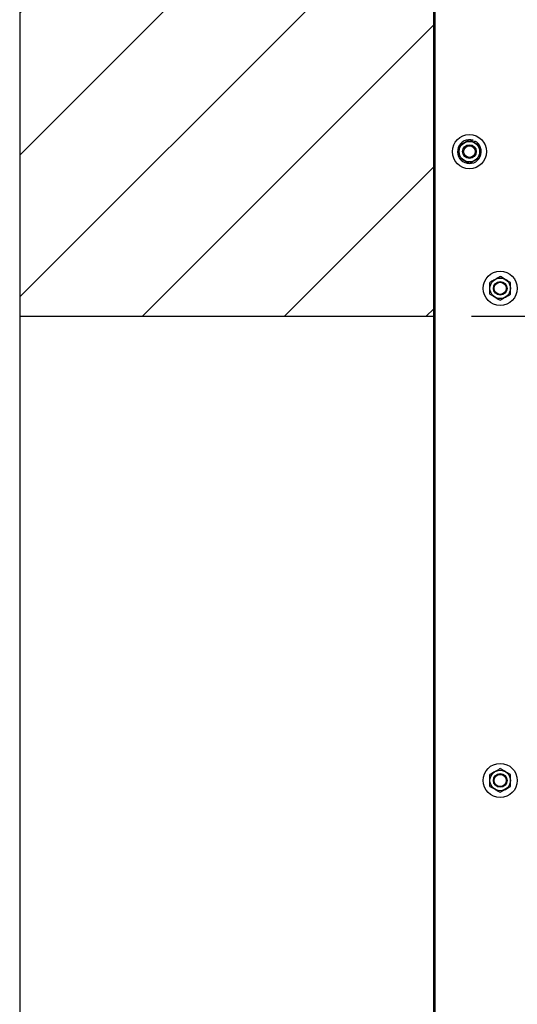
# Model space of a CAD drawing. Header units: inches. Extents: x 170 to 312, y 215 to 248.
# Tile 128 of 256: x 184.727 to 185.347, y 243.268 to 244.494. Entities that reach past the tile are written whole.
import ezdxf

# ---------------------------------------------------------------- set-up
doc = ezdxf.new("R2010")
doc.units = ezdxf.units.IN
doc.header["$LTSCALE"] = 0.25
doc.header["$MEASUREMENT"] = 0
doc.layers.add('ANNOTATIONS', color=1, linetype='Continuous')
doc.layers.add('MOTOR RH', color=7, linetype='Continuous')
doc.styles.add('ARIAL', font='arial.ttf', dxfattribs={"height": 0.09375})
doc.dimstyles.new('STANDARD$0', dxfattribs={"dimtxt": 0.09375, "dimasz": 0.09375, "dimexe": 0.03125, "dimexo": 0.046875, "dimgap": 0.09, "dimtad": 0, "dimtih": 1, "dimtoh": 1, "dimdec": 4, "dimzin": 0, "dimdsep": 46, "dimtxsty": 'ARIAL', "dimcen": 0.09, "dimadec": 0, "dimazin": 0, "dimtfac": 1, "dimtdec": 4, "dimtofl": 0, "dimtmove": 0, "dimatfit": 1, "dimfxl": 1, "dimtolj": 1, "dimtzin": 0, "dimarcsym": 0})

# ---------------------------------------------------------------- blocks, each defined once
blk = doc.blocks.new('*D24')
at = {"layer": 'ANNOTATIONS', "color": 0, "lineweight": -2, "transparency": 16777216}
for p, q in [((185.2897, 244.125), (187.1357, 244.125)), ((187.1044, 244.0313), (187.1044, 242.3317)), ((187.1044, 240.1972), (187.1044, 241.8968)), ((186.3739, 240.1034), (187.1357, 240.1034))]:
    blk.add_line(p, q, dxfattribs=at)
at = {"layer": 'ANNOTATIONS', "color": 0, "transparency": 16777216}
for points in [[(187.0888, 244.0313), (187.12, 244.0313), (187.1044, 244.125)], [(187.0888, 240.1972), (187.12, 240.1972), (187.1044, 240.1034)]]:
    blk.add_solid(points, dxfattribs=at)
at = {"layer": 'defpoints', "color": 0, "transparency": 16777216}
for p in [(185.2428, 244.125), (186.327, 240.1034), (187.1044, 240.1034)]:
    blk.add_point(p, dxfattribs=at)
at = {"layer": 'ANNOTATIONS', "color": 0, "transparency": 16777216, "insert": (187.1044, 242.1142), "char_height": 0.09375, "attachment_point": 5, "style": 'ARIAL'}
blk.add_mtext('\\A1;OPENING\\PHEIGHT', dxfattribs=at)
blk = doc.blocks.new('*D25')
at = {"layer": 'ANNOTATIONS', "color": 0, "lineweight": -2, "transparency": 16777216}
for p, q in [((185.2897, 244.961), (187.7907, 244.961)), ((187.7594, 244.8673), (187.7594, 242.7497)), ((187.7594, 240.1972), (187.7594, 242.3148)), ((187.2942, 240.1034), (187.7907, 240.1034))]:
    blk.add_line(p, q, dxfattribs=at)
at = {"layer": 'ANNOTATIONS', "color": 0, "transparency": 16777216}
for points in [[(187.7438, 244.8673), (187.775, 244.8673), (187.7594, 244.961)], [(187.7438, 240.1972), (187.775, 240.1972), (187.7594, 240.1034)]]:
    blk.add_solid(points, dxfattribs=at)
at = {"layer": 'defpoints', "color": 0, "transparency": 16777216}
for p in [(185.2428, 244.961), (187.2474, 240.1034), (187.7594, 240.1034)]:
    blk.add_point(p, dxfattribs=at)
at = {"layer": 'ANNOTATIONS', "color": 0, "transparency": 16777216, "insert": (187.7594, 242.5322), "char_height": 0.09375, "attachment_point": 5, "style": 'ARIAL'}
blk.add_mtext('\\A1;TOTAL\\PHEIGHT', dxfattribs=at)

msp = doc.modelspace()

# ---------------------------------------------------------------- hatches: boundary and pattern name
at = {"layer": 'MOTOR RH'}
h = msp.add_hatch(dxfattribs=at)
h.set_pattern_fill('ANSI31', color=256, style=0)
h.set_pattern_definition([(45, (-1.9832, -13.09525), (-0.08838835, 0.08838835), [])])
h.paths.add_polyline_path([(184.72721, 244.12505), (185.24283, 244.12505), (185.24283, 245.60178), (185.00634, 245.60178), (185.00634, 245.66644), (184.96792, 245.53308), (184.96792, 245.60178), (184.72721, 245.60178)])

# ---------------------------------------------------------------- linework, layer by layer
for p, q in [((184.72721, 245.60178), (184.72721, 240.10342)), ((185.24283, 240.10342), (185.24283, 245.60178)), ((185.24466, 240.1061), (185.24466, 244.91339)), ((185.29126, 244.34247), (185.2918, 244.34412)), ((185.29303, 244.34144), (185.29394, 244.34323)), ((185.30001, 244.33742), (185.30001, 244.33742)), ((185.30001, 244.32267), (185.30001, 244.32267)), ((184.72721, 244.12505), (185.24283, 244.12505))]:
    msp.add_line(p, q, dxfattribs=at)
for centre, radius in [((185.28724, 244.33004), 0.02129), ((185.28724, 244.33004), 0.01277), ((185.28724, 244.33004), 0.00852), ((185.28724, 244.33004), 0.00719), ((185.32556, 244.15972), 0.02129), ((185.32556, 244.15972), 0.01277), ((185.32556, 244.15972), 0.00852), ((185.32556, 244.15972), 0.0075), ((185.32556, 243.54657), 0.02129), ((185.32556, 243.54657), 0.01277), ((185.32556, 243.54657), 0.00852), ((185.32556, 243.54657), 0.0075)]:
    msp.add_circle(centre, radius, dxfattribs=at)
msp.add_arc((185.28724, 244.33004), 0.0148, 72.05172, 63.05172, dxfattribs=at)
for points, knots in [([(185.28724, 244.34479), (185.28624, 244.34422), (185.28422, 244.34305), (185.28201, 244.34178), (185.28088, 244.34112), (185.28085, 244.3411)], [0, 0, 0, 0, 0.48434207, 0.98631972, 1, 1, 1, 1]), ([(185.29362, 244.3411), (185.29273, 244.34162), (185.29091, 244.34267), (185.28879, 244.34389), (185.28759, 244.34459), (185.28724, 244.34479)], [0, 0, 0, 0, 0.4063025, 0.8272596, 1, 1, 1, 1]), ([(185.29362, 244.3411), (185.29273, 244.34162), (185.29091, 244.34267), (185.28879, 244.34389), (185.28759, 244.34459), (185.28724, 244.34479)], [0, 0, 0, 0, 0.4062955, 0.827261, 1, 1, 1, 1]), ([(185.28085, 244.3411), (185.27996, 244.34059), (185.27813, 244.33954), (185.27602, 244.33831), (185.27481, 244.33762), (185.27446, 244.33742)], [0, 0, 0, 0, 0.4062821, 0.8272596, 1, 1, 1, 1]), ([(185.27446, 244.33004), (185.27446, 244.33021), (185.27446, 244.33132), (185.27446, 244.33338), (185.27446, 244.33566), (185.27446, 244.33698), (185.27446, 244.33742)], [0, 0, 0, 0, 0.0665487, 0.4352966, 0.8145608, 1, 1, 1, 1]), ([(185.27446, 244.32267), (185.27446, 244.32329), (185.27446, 244.32477), (185.27446, 244.32723), (185.27446, 244.3291), (185.27446, 244.33004)], [0, 0, 0, 0, 0.2654559, 0.628086, 1, 1, 1, 1]), ([(185.30001, 244.33742), (185.29902, 244.33799), (185.29699, 244.33916), (185.29479, 244.34043), (185.29365, 244.34109), (185.29362, 244.3411)], [0, 0, 0, 0, 0.4843417, 0.9863407, 1, 1, 1, 1]), ([(185.30001, 244.33742), (185.29902, 244.33799), (185.29699, 244.33916), (185.29479, 244.34043), (185.29365, 244.34109), (185.29362, 244.3411)], [0, 0, 0, 0, 0.4843495, 0.9863411, 1, 1, 1, 1]), ([(185.30001, 244.33004), (185.30001, 244.33021), (185.30001, 244.33132), (185.30001, 244.33338), (185.30001, 244.33566), (185.30001, 244.33698), (185.30001, 244.33742)], [0, 0, 0, 0, 0.0665476, 0.4352991, 0.8145617, 1, 1, 1, 1]), ([(185.30001, 244.32267), (185.30001, 244.32329), (185.30001, 244.32477), (185.30001, 244.32723), (185.30001, 244.3291), (185.30001, 244.33004)], [0, 0, 0, 0, 0.2654559, 0.628086, 1, 1, 1, 1]), ([(185.30001, 244.32267), (185.30001, 244.32329), (185.30001, 244.32477), (185.30001, 244.32723), (185.30001, 244.3291), (185.30001, 244.33004)], [0, 0, 0, 0, 0.2654541, 0.6280925, 1, 1, 1, 1]), ([(185.27446, 244.32267), (185.27546, 244.32209), (185.27748, 244.32093), (185.27969, 244.31965), (185.28082, 244.319), (185.28085, 244.31898)], [0, 0, 0, 0, 0.4843319, 0.9863404, 1, 1, 1, 1]), ([(185.28085, 244.31898), (185.28174, 244.31846), (185.28356, 244.31741), (185.28568, 244.31619), (185.28689, 244.31549), (185.28724, 244.31529)], [0, 0, 0, 0, 0.4063025, 0.8272788, 1, 1, 1, 1]), ([(185.28724, 244.31529), (185.28823, 244.31586), (185.29025, 244.31703), (185.29246, 244.31831), (185.29359, 244.31896), (185.29362, 244.31898)], [0, 0, 0, 0, 0.4843216, 0.9863197, 1, 1, 1, 1]), ([(185.28724, 244.31529), (185.28823, 244.31586), (185.29025, 244.31703), (185.29246, 244.31831), (185.29359, 244.31896), (185.29362, 244.31898)], [0, 0, 0, 0, 0.48432905, 0.98632011, 1, 1, 1, 1]), ([(185.29362, 244.31898), (185.29452, 244.31949), (185.29634, 244.32055), (185.29845, 244.32177), (185.29966, 244.32246), (185.30001, 244.32267)], [0, 0, 0, 0, 0.4062902, 0.8272757, 1, 1, 1, 1]), ([(185.29362, 244.31898), (185.29452, 244.31949), (185.29634, 244.32055), (185.29845, 244.32177), (185.29966, 244.32246), (185.30001, 244.32267)], [0, 0, 0, 0, 0.4062829, 0.8272765, 1, 1, 1, 1]), ([(185.31917, 244.17078), (185.31828, 244.17027), (185.31646, 244.16922), (185.31434, 244.16799), (185.31314, 244.1673), (185.31278, 244.1671)], [0, 0, 0, 0, 0.4062947, 0.8272801, 1, 1, 1, 1]), ([(185.32556, 244.17447), (185.32457, 244.1739), (185.32254, 244.17273), (185.32034, 244.17145), (185.3192, 244.1708), (185.31917, 244.17078)], [0, 0, 0, 0, 0.4843387, 0.9863408, 1, 1, 1, 1]), ([(185.33195, 244.17078), (185.33105, 244.1713), (185.32923, 244.17235), (185.32711, 244.17357), (185.32591, 244.17427), (185.32556, 244.17447)], [0, 0, 0, 0, 0.4062826, 0.8272771, 1, 1, 1, 1]), ([(185.33833, 244.1671), (185.33734, 244.16767), (185.33532, 244.16884), (185.33311, 244.17011), (185.33198, 244.17077), (185.33195, 244.17078)], [0, 0, 0, 0, 0.484329, 0.9863201, 1, 1, 1, 1]), ([(185.31278, 244.15972), (185.31278, 244.15989), (185.31278, 244.16099), (185.31278, 244.16306), (185.31278, 244.16534), (185.31278, 244.16666), (185.31278, 244.1671)], [0, 0, 0, 0, 0.066545, 0.4352822, 0.8145299, 1, 1, 1, 1]), ([(185.31278, 244.15235), (185.31278, 244.15297), (185.31278, 244.15445), (185.31278, 244.15691), (185.31278, 244.15878), (185.31278, 244.15972)], [0, 0, 0, 0, 0.2654649, 0.6280774, 1, 1, 1, 1]), ([(185.33833, 244.15972), (185.33833, 244.15989), (185.33833, 244.16099), (185.33833, 244.16306), (185.33833, 244.16534), (185.33833, 244.16666), (185.33833, 244.1671)], [0, 0, 0, 0, 0.066545, 0.4352822, 0.8145299, 1, 1, 1, 1]), ([(185.33833, 244.15235), (185.33833, 244.15297), (185.33833, 244.15445), (185.33833, 244.15691), (185.33833, 244.15878), (185.33833, 244.15972)], [0, 0, 0, 0, 0.2654649, 0.6280774, 1, 1, 1, 1]), ([(185.31278, 244.15235), (185.31378, 244.15177), (185.3158, 244.1506), (185.31801, 244.14933), (185.31914, 244.14868), (185.31917, 244.14866)], [0, 0, 0, 0, 0.4843494, 0.9863201, 1, 1, 1, 1]), ([(185.31917, 244.14866), (185.32007, 244.14814), (185.32189, 244.14709), (185.324, 244.14587), (185.32521, 244.14517), (185.32556, 244.14497)], [0, 0, 0, 0, 0.4062955, 0.827261, 1, 1, 1, 1]), ([(185.32556, 244.14497), (185.32655, 244.14554), (185.32857, 244.14671), (185.33078, 244.14799), (185.33192, 244.14864), (185.33195, 244.14866)], [0, 0, 0, 0, 0.4843491, 0.986319, 1, 1, 1, 1]), ([(185.33195, 244.14866), (185.33284, 244.14917), (185.33466, 244.15023), (185.33678, 244.15145), (185.33798, 244.15214), (185.33833, 244.15235)], [0, 0, 0, 0, 0.40629487, 0.82726083, 1, 1, 1, 1]), ([(185.31917, 243.55763), (185.31828, 243.55711), (185.31646, 243.55606), (185.31434, 243.55484), (185.31314, 243.55415), (185.31278, 243.55394)], [0, 0, 0, 0, 0.4063029, 0.8272597, 1, 1, 1, 1]), ([(185.32556, 243.56132), (185.32457, 243.56074), (185.32254, 243.55958), (185.32033, 243.5583), (185.3192, 243.55765), (185.31917, 243.55763)], [0, 0, 0, 0, 0.4843396, 0.98632, 1, 1, 1, 1]), ([(185.33195, 243.55763), (185.33105, 243.55815), (185.32923, 243.5592), (185.32711, 243.56042), (185.32591, 243.56112), (185.32556, 243.56132)], [0, 0, 0, 0, 0.4062825, 0.8272595, 1, 1, 1, 1]), ([(185.33195, 243.55763), (185.33105, 243.55815), (185.32923, 243.5592), (185.32711, 243.56042), (185.32591, 243.56112), (185.32556, 243.56132)], [0, 0, 0, 0, 0.4062747, 0.827261, 1, 1, 1, 1]), ([(185.33833, 243.55394), (185.33734, 243.55452), (185.33532, 243.55568), (185.33311, 243.55696), (185.33198, 243.55761), (185.33195, 243.55763)], [0, 0, 0, 0, 0.4843391, 0.98632, 1, 1, 1, 1]), ([(185.33833, 243.55394), (185.33734, 243.55452), (185.33532, 243.55568), (185.33311, 243.55696), (185.33198, 243.55761), (185.33195, 243.55763)], [0, 0, 0, 0, 0.4843494, 0.9863201, 1, 1, 1, 1]), ([(185.31278, 243.54657), (185.31278, 243.54674), (185.31278, 243.54784), (185.31278, 243.5499), (185.31278, 243.55218), (185.31278, 243.55351), (185.31278, 243.55394)], [0, 0, 0, 0, 0.066545, 0.4352816, 0.8145691, 1, 1, 1, 1]), ([(185.31278, 243.53919), (185.31278, 243.53982), (185.31278, 243.54129), (185.31278, 243.54376), (185.31278, 243.54562), (185.31278, 243.54657)], [0, 0, 0, 0, 0.26546669, 0.62807091, 1, 1, 1, 1]), ([(185.33833, 243.54657), (185.33833, 243.54674), (185.33833, 243.54784), (185.33833, 243.5499), (185.33833, 243.55218), (185.33833, 243.55351), (185.33833, 243.55394)], [0, 0, 0, 0, 0.066545, 0.4352816, 0.8145691, 1, 1, 1, 1]), ([(185.33833, 243.53919), (185.33833, 243.53982), (185.33833, 243.54129), (185.33833, 243.54376), (185.33833, 243.54562), (185.33833, 243.54657)], [0, 0, 0, 0, 0.26546669, 0.62807091, 1, 1, 1, 1]), ([(185.33833, 243.53919), (185.33833, 243.53982), (185.33833, 243.54129), (185.33833, 243.54376), (185.33833, 243.54562), (185.33833, 243.54657)], [0, 0, 0, 0, 0.2654649, 0.6280774, 1, 1, 1, 1]), ([(185.31278, 243.53919), (185.31378, 243.53862), (185.3158, 243.53745), (185.31801, 243.53618), (185.31914, 243.53552), (185.31917, 243.53551)], [0, 0, 0, 0, 0.4843391, 0.98632, 1, 1, 1, 1]), ([(185.31917, 243.53551), (185.32007, 243.53499), (185.32189, 243.53394), (185.324, 243.53272), (185.32521, 243.53202), (185.32556, 243.53182)], [0, 0, 0, 0, 0.4062823, 0.8272591, 1, 1, 1, 1]), ([(185.32556, 243.53182), (185.32655, 243.53239), (185.32857, 243.53356), (185.33078, 243.53483), (185.33192, 243.53549), (185.33195, 243.53551)], [0, 0, 0, 0, 0.4843399, 0.98632, 1, 1, 1, 1]), ([(185.32556, 243.53182), (185.32655, 243.53239), (185.32857, 243.53356), (185.33078, 243.53483), (185.33192, 243.53549), (185.33195, 243.53551)], [0, 0, 0, 0, 0.4843491, 0.986319, 1, 1, 1, 1]), ([(185.33195, 243.53551), (185.33284, 243.53602), (185.33466, 243.53707), (185.33678, 243.53829), (185.33798, 243.53899), (185.33833, 243.53919)], [0, 0, 0, 0, 0.4063029, 0.8272597, 1, 1, 1, 1]), ([(185.33195, 243.53551), (185.33284, 243.53602), (185.33466, 243.53707), (185.33678, 243.53829), (185.33798, 243.53899), (185.33833, 243.53919)], [0, 0, 0, 0, 0.40629487, 0.82726083, 1, 1, 1, 1])]:
    msp.add_open_spline(points, degree=3, knots=knots, dxfattribs=at)

# ---------------------------------------------------------------- dimensions: what is measured, and where the dimension line sits
at = {"layer": 'ANNOTATIONS'}
for base, p1, p2, text, picture, middle in [((187.75941, 240.10342), (185.24283, 244.96103), (187.24736, 240.10342), 'TOTAL\\PHEIGHT', '*D25', (187.75941, 242.53223)), ((187.10442, 240.10342), (185.24283, 244.12505), (186.32702, 240.10342), 'OPENING\\PHEIGHT', '*D24', (187.10442, 242.11424))]:
    dim = msp.add_linear_dim(base=base, p1=p1, p2=p2, angle=90, text=text, dimstyle='STANDARD$0', dxfattribs=at)
    dim.commit()
    dim.dimension.update_dxf_attribs({"geometry": picture, "text_midpoint": middle})

doc.saveas('drawing.dxf')
